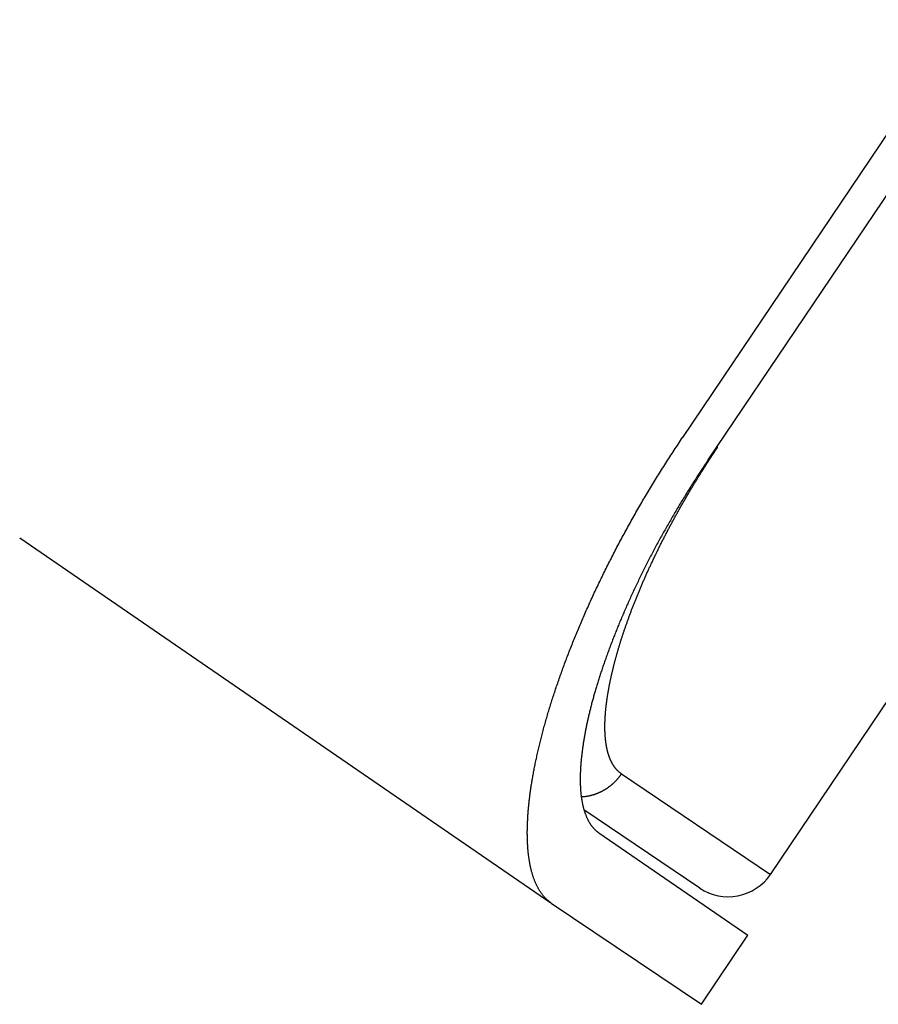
# Model space of a CAD drawing. Extents: x 1045 to 1651, y 1490 to 2391.
# Tile 16 of 39: x 1495 to 1529, y 1490 to 1529. Entities that reach past the tile are written whole.
import ezdxf

# ---------------------------------------------------------------- set-up
doc = ezdxf.new("R2010")
doc.units = 0
doc.layers.add('KF_SONA_5_SIDE_34_', color=7, linetype='CONTINUOUS')

# ---------------------------------------------------------------- blocks, each defined once
blk = doc.blocks.new('*U22')
at = {"layer": 'KF_SONA_5_SIDE_34_'}
for p, q in [((133.35947, -194.80426), (241.7855, -34.05606)), ((134.3545, -195.69324), (242.98249, -34.64562)), ((134.70275, -195.17693), (134.72911, -195.19471)), ((107.31846, -198.74586), (128.17878, -213.08341)), ((136.80461, -211.96718), (141.92749, -204.37219)), ((130.95331, -208.02042), (136.80461, -211.96718)), ((134.02815, -212.50687), (129.48085, -209.43968)), ((130.06069, -210.33539), (135.91897, -214.36168)), ((128.19864, -213.09706), (134.09112, -217.07158)), ((134.09112, -217.07158), (135.91897, -214.36168))]:
    blk.add_line(p, q, dxfattribs=at)
for points in [[(128.199, -213.097, 0), (128.182, -213.086, 0), (128.165, -213.074, 0), (128.149, -213.062, 0), (128.133, -213.05, 0), (128.116, -213.037, 0), (128.1, -213.024, 0), (128.085, -213.011, 0), (128.069, -212.998, 0), (128.053, -212.984, 0), (128.038, -212.971, 0), (128.023, -212.957, 0), (128.007, -212.942, 0), (127.992, -212.928, 0), (127.978, -212.913, 0), (127.963, -212.898, 0), (127.948, -212.882, 0), (127.934, -212.867, 0), (127.92, -212.851, 0), (127.906, -212.835, 0), (127.892, -212.818, 0), (127.878, -212.802, 0), (127.864, -212.785, 0), (127.851, -212.768, 0), (127.837, -212.75, 0), (127.824, -212.733, 0), (127.811, -212.715, 0), (127.798, -212.697, 0), (127.785, -212.678, 0), (127.773, -212.66, 0), (127.76, -212.641, 0), (127.748, -212.622, 0), (127.736, -212.602, 0), (127.724, -212.582, 0), (127.712, -212.563, 0), (127.7, -212.542, 0), (127.688, -212.522, 0), (127.677, -212.501, 0), (127.666, -212.48, 0), (127.654, -212.459, 0), (127.643, -212.438, 0), (127.633, -212.416, 0), (127.622, -212.394, 0), (127.611, -212.372, 0), (127.601, -212.35, 0), (127.591, -212.327, 0), (127.581, -212.304, 0), (127.571, -212.281, 0), (127.561, -212.258, 0), (127.551, -212.234, 0), (127.542, -212.21, 0), (127.533, -212.186, 0), (127.523, -212.162, 0), (127.514, -212.137, 0), (127.505, -212.112, 0), (127.497, -212.087, 0), (127.488, -212.062, 0), (127.48, -212.036, 0), (127.471, -212.01, 0), (127.463, -211.984, 0), (127.455, -211.958, 0), (127.448, -211.931, 0), (127.44, -211.905, 0), (127.432, -211.878, 0), (127.425, -211.85, 0), (127.418, -211.823, 0), (127.411, -211.795, 0), (127.404, -211.767, 0), (127.397, -211.739, 0), (127.391, -211.71, 0), (127.384, -211.682, 0), (127.378, -211.653, 0), (127.372, -211.623, 0), (127.366, -211.594, 0), (127.36, -211.564, 0), (127.354, -211.534, 0), (127.349, -211.504, 0), (127.344, -211.474, 0), (127.338, -211.443, 0), (127.333, -211.413, 0), (127.329, -211.381, 0), (127.324, -211.35, 0), (127.319, -211.319, 0), (127.315, -211.287, 0), (127.311, -211.255, 0), (127.307, -211.223, 0), (127.303, -211.19, 0), (127.299, -211.157, 0), (127.295, -211.124, 0), (127.292, -211.091, 0), (127.289, -211.058, 0), (127.285, -211.024, 0), (127.282, -210.99, 0), (127.28, -210.956, 0), (127.277, -210.922, 0), (127.274, -210.887, 0), (127.272, -210.853, 0), (127.27, -210.818, 0), (127.268, -210.782, 0), (127.266, -210.747, 0), (127.264, -210.711, 0), (127.263, -210.676, 0), (127.261, -210.639, 0), (127.26, -210.603, 0), (127.259, -210.567, 0), (127.258, -210.53, 0), (127.258, -210.493, 0), (127.257, -210.456, 0), (127.257, -210.418, 0), (127.256, -210.381, 0), (127.256, -210.343, 0), (127.256, -210.305, 0), (127.256, -210.267, 0), (127.257, -210.228, 0), (127.257, -210.19, 0), (127.258, -210.151, 0), (127.259, -210.112, 0), (127.26, -210.073, 0), (127.261, -210.033, 0), (127.263, -209.993, 0), (127.264, -209.954, 0), (127.266, -209.914, 0), (127.268, -209.873, 0), (127.27, -209.833, 0), (127.272, -209.792, 0), (127.274, -209.751, 0), (127.277, -209.71, 0), (127.279, -209.669, 0), (127.282, -209.627, 0), (127.285, -209.586, 0), (127.288, -209.544, 0), (127.292, -209.502, 0), (127.295, -209.459, 0), (127.299, -209.417, 0), (127.303, -209.374, 0), (127.307, -209.331, 0), (127.311, -209.288, 0), (127.315, -209.245, 0), (127.319, -209.201, 0), (127.324, -209.158, 0), (127.329, -209.114, 0), (127.334, -209.07, 0), (127.339, -209.026, 0), (127.344, -208.981, 0), (127.35, -208.937, 0), (127.355, -208.892, 0), (127.361, -208.847, 0), (127.367, -208.802, 0), (127.373, -208.756, 0), (127.379, -208.711, 0), (127.386, -208.665, 0), (127.393, -208.619, 0), (127.399, -208.573, 0), (127.406, -208.526, 0), (127.413, -208.48, 0), (127.421, -208.433, 0), (127.428, -208.386, 0), (127.436, -208.339, 0), (127.444, -208.292, 0), (127.452, -208.245, 0), (127.46, -208.197, 0), (127.468, -208.149, 0), (127.476, -208.101, 0), (127.485, -208.053, 0), (127.494, -208.005, 0), (127.503, -207.956, 0), (127.512, -207.907, 0), (127.521, -207.859, 0), (127.531, -207.809, 0), (127.54, -207.76, 0), (127.55, -207.711, 0), (127.56, -207.661, 0), (127.57, -207.611, 0), (127.581, -207.562, 0), (127.591, -207.511, 0), (127.602, -207.461, 0), (127.613, -207.411, 0), (127.624, -207.36, 0), (127.635, -207.309, 0), (127.646, -207.258, 0), (127.658, -207.207, 0), (127.669, -207.156, 0), (127.681, -207.104, 0), (127.693, -207.053, 0), (127.705, -207.001, 0), (127.718, -206.949, 0), (127.73, -206.897, 0), (127.743, -206.844, 0), (127.756, -206.792, 0), (127.769, -206.739, 0), (127.782, -206.686, 0), (127.795, -206.633, 0), (127.809, -206.58, 0), (127.823, -206.527, 0), (127.836, -206.473, 0), (127.85, -206.42, 0), (127.865, -206.366, 0), (127.879, -206.312, 0), (127.894, -206.258, 0), (127.908, -206.204, 0), (127.923, -206.15, 0), (127.938, -206.095, 0), (127.954, -206.041, 0), (127.969, -205.986, 0), (127.984, -205.931, 0), (128, -205.876, 0), (128.016, -205.821, 0), (128.032, -205.766, 0), (128.048, -205.71, 0), (128.065, -205.655, 0), (128.081, -205.599, 0), (128.098, -205.543, 0), (128.115, -205.487, 0), (128.132, -205.431, 0), (128.149, -205.375, 0), (128.167, -205.319, 0), (128.184, -205.262, 0), (128.202, -205.206, 0), (128.22, -205.149, 0), (128.238, -205.092, 0), (128.256, -205.035, 0), (128.275, -204.978, 0), (128.293, -204.921, 0), (128.312, -204.864, 0), (128.331, -204.807, 0), (128.35, -204.749, 0), (128.369, -204.691, 0), (128.388, -204.634, 0), (128.408, -204.576, 0), (128.428, -204.518, 0), (128.448, -204.459, 0), (128.468, -204.401, 0), (128.488, -204.343, 0), (128.508, -204.284, 0), (128.529, -204.226, 0), (128.55, -204.167, 0), (128.571, -204.108, 0), (128.592, -204.049, 0), (128.613, -203.99, 0), (128.634, -203.931, 0), (128.656, -203.872, 0), (128.678, -203.813, 0), (128.699, -203.753, 0), (128.722, -203.694, 0), (128.744, -203.634, 0), (128.766, -203.574, 0), (128.789, -203.514, 0), (128.811, -203.454, 0), (128.834, -203.394, 0), (128.857, -203.334, 0), (128.881, -203.274, 0), (128.904, -203.213, 0), (128.928, -203.153, 0), (128.951, -203.092, 0), (128.975, -203.031, 0), (128.999, -202.971, 0), (129.024, -202.91, 0), (129.048, -202.849, 0), (129.073, -202.788, 0), (129.097, -202.727, 0), (129.122, -202.665, 0), (129.147, -202.604, 0), (129.173, -202.543, 0), (129.198, -202.481, 0), (129.224, -202.419, 0), (129.249, -202.358, 0), (129.275, -202.296, 0), (129.301, -202.234, 0), (129.327, -202.172, 0), (129.354, -202.11, 0), (129.38, -202.048, 0), (129.407, -201.986, 0), (129.434, -201.923, 0), (129.461, -201.861, 0), (129.488, -201.798, 0), (129.516, -201.736, 0), (129.543, -201.673, 0), (129.571, -201.611, 0), (129.599, -201.548, 0), (129.627, -201.485, 0), (129.655, -201.422, 0), (129.684, -201.359, 0), (129.712, -201.296, 0), (129.741, -201.233, 0), (129.77, -201.169, 0), (129.799, -201.106, 0), (129.828, -201.043, 0), (129.858, -200.979, 0), (129.887, -200.916, 0), (129.917, -200.852, 0), (129.947, -200.788, 0), (129.977, -200.725, 0), (130.007, -200.661, 0), (130.037, -200.597, 0), (130.068, -200.533, 0), (130.099, -200.47, 0), (130.129, -200.406, 0), (130.16, -200.342, 0), (130.191, -200.278, 0), (130.223, -200.213, 0), (130.254, -200.149, 0), (130.286, -200.085, 0), (130.318, -200.021, 0), (130.35, -199.957, 0), (130.382, -199.892, 0), (130.414, -199.828, 0), (130.446, -199.764, 0), (130.479, -199.699, 0), (130.511, -199.635, 0), (130.544, -199.571, 0), (130.577, -199.506, 0), (130.61, -199.442, 0), (130.644, -199.377, 0), (130.677, -199.312, 0), (130.711, -199.248, 0), (130.744, -199.183, 0), (130.778, -199.119, 0), (130.812, -199.054, 0), (130.847, -198.989, 0), (130.881, -198.924, 0), (130.915, -198.86, 0), (130.95, -198.795, 0), (130.985, -198.73, 0), (131.02, -198.665, 0), (131.055, -198.601, 0), (131.09, -198.536, 0), (131.125, -198.471, 0), (131.161, -198.406, 0), (131.197, -198.341, 0), (131.232, -198.276, 0), (131.268, -198.211, 0), (131.304, -198.147, 0), (131.341, -198.082, 0), (131.377, -198.017, 0), (131.414, -197.952, 0), (131.45, -197.887, 0), (131.487, -197.822, 0), (131.524, -197.757, 0), (131.561, -197.692, 0), (131.598, -197.628, 0), (131.636, -197.563, 0), (131.673, -197.498, 0), (131.711, -197.433, 0), (131.749, -197.368, 0), (131.786, -197.303, 0), (131.824, -197.239, 0), (131.863, -197.174, 0), (131.901, -197.109, 0), (131.939, -197.045, 0), (131.978, -196.98, 0), (132.016, -196.915, 0), (132.055, -196.851, 0), (132.094, -196.786, 0), (132.133, -196.721, 0), (132.172, -196.657, 0), (132.212, -196.592, 0), (132.251, -196.528, 0), (132.291, -196.464, 0), (132.33, -196.399, 0), (132.37, -196.335, 0), (132.41, -196.271, 0), (132.45, -196.206, 0), (132.49, -196.142, 0), (132.53, -196.078, 0), (132.571, -196.014, 0), (132.611, -195.95, 0), (132.652, -195.885, 0), (132.692, -195.821, 0), (132.733, -195.757, 0), (132.774, -195.694, 0), (132.815, -195.63, 0), (132.857, -195.566, 0), (132.898, -195.502, 0), (132.939, -195.438, 0), (132.981, -195.375, 0), (133.022, -195.311, 0), (133.064, -195.248, 0), (133.106, -195.184, 0), (133.148, -195.121, 0), (133.19, -195.057, 0), (133.232, -194.994, 0), (133.275, -194.931, 0), (133.317, -194.867, 0), (133.359, -194.804, 0)], [(130.953, -208.02, 0), (130.944, -208.014, 0), (130.936, -208.008, 0), (130.927, -208.002, 0), (130.918, -207.996, 0), (130.91, -207.989, 0), (130.901, -207.983, 0), (130.892, -207.976, 0), (130.884, -207.969, 0), (130.876, -207.962, 0), (130.867, -207.955, 0), (130.859, -207.948, 0), (130.851, -207.941, 0), (130.842, -207.934, 0), (130.834, -207.926, 0), (130.826, -207.919, 0), (130.818, -207.911, 0), (130.81, -207.903, 0), (130.802, -207.896, 0), (130.795, -207.888, 0), (130.787, -207.88, 0), (130.779, -207.872, 0), (130.771, -207.863, 0), (130.764, -207.855, 0), (130.756, -207.847, 0), (130.749, -207.838, 0), (130.741, -207.83, 0), (130.734, -207.821, 0), (130.727, -207.812, 0), (130.719, -207.803, 0), (130.712, -207.794, 0), (130.705, -207.785, 0), (130.698, -207.776, 0), (130.691, -207.766, 0), (130.684, -207.757, 0), (130.677, -207.748, 0), (130.67, -207.738, 0), (130.664, -207.728, 0), (130.657, -207.718, 0), (130.65, -207.708, 0), (130.644, -207.698, 0), (130.637, -207.688, 0), (130.631, -207.678, 0), (130.624, -207.668, 0), (130.618, -207.657, 0), (130.612, -207.647, 0), (130.605, -207.636, 0), (130.599, -207.626, 0), (130.593, -207.615, 0), (130.587, -207.604, 0), (130.581, -207.593, 0), (130.575, -207.582, 0), (130.569, -207.571, 0), (130.563, -207.559, 0), (130.558, -207.548, 0), (130.552, -207.536, 0), (130.546, -207.525, 0), (130.541, -207.513, 0), (130.535, -207.501, 0), (130.53, -207.489, 0), (130.525, -207.477, 0), (130.519, -207.465, 0), (130.514, -207.453, 0), (130.509, -207.441, 0), (130.504, -207.429, 0), (130.499, -207.416, 0), (130.494, -207.404, 0), (130.489, -207.391, 0), (130.484, -207.378, 0), (130.479, -207.365, 0), (130.474, -207.352, 0), (130.47, -207.339, 0), (130.465, -207.326, 0), (130.461, -207.313, 0), (130.456, -207.3, 0), (130.452, -207.286, 0), (130.447, -207.273, 0), (130.443, -207.259, 0), (130.439, -207.245, 0), (130.435, -207.232, 0), (130.431, -207.218, 0), (130.427, -207.204, 0), (130.423, -207.19, 0), (130.419, -207.176, 0), (130.415, -207.161, 0), (130.411, -207.147, 0), (130.407, -207.133, 0), (130.404, -207.118, 0), (130.4, -207.103, 0), (130.397, -207.089, 0), (130.393, -207.074, 0), (130.39, -207.059, 0), (130.387, -207.044, 0), (130.383, -207.029, 0), (130.38, -207.014, 0), (130.377, -206.998, 0), (130.374, -206.983, 0), (130.371, -206.967, 0), (130.368, -206.952, 0), (130.365, -206.936, 0), (130.362, -206.921, 0), (130.36, -206.905, 0), (130.357, -206.889, 0), (130.354, -206.873, 0), (130.352, -206.857, 0), (130.349, -206.841, 0), (130.347, -206.824, 0), (130.345, -206.808, 0), (130.342, -206.792, 0), (130.34, -206.775, 0), (130.338, -206.758, 0), (130.336, -206.742, 0), (130.334, -206.725, 0), (130.332, -206.708, 0), (130.33, -206.691, 0), (130.328, -206.674, 0), (130.326, -206.657, 0), (130.325, -206.64, 0), (130.323, -206.622, 0), (130.321, -206.605, 0), (130.32, -206.588, 0), (130.318, -206.57, 0), (130.317, -206.552, 0), (130.316, -206.535, 0), (130.315, -206.517, 0), (130.313, -206.499, 0), (130.312, -206.481, 0), (130.311, -206.463, 0), (130.31, -206.445, 0), (130.309, -206.426, 0), (130.308, -206.408, 0), (130.308, -206.39, 0), (130.307, -206.371, 0), (130.306, -206.352, 0), (130.306, -206.334, 0), (130.305, -206.315, 0), (130.305, -206.296, 0), (130.304, -206.277, 0), (130.304, -206.258, 0), (130.304, -206.239, 0), (130.304, -206.22, 0), (130.303, -206.2, 0), (130.303, -206.181, 0), (130.303, -206.162, 0), (130.303, -206.142, 0), (130.304, -206.122, 0), (130.304, -206.103, 0), (130.304, -206.083, 0), (130.304, -206.063, 0), (130.305, -206.043, 0), (130.305, -206.023, 0), (130.306, -206.003, 0), (130.306, -205.982, 0), (130.307, -205.962, 0), (130.308, -205.942, 0), (130.309, -205.921, 0), (130.309, -205.901, 0), (130.31, -205.88, 0), (130.311, -205.859, 0), (130.312, -205.838, 0), (130.314, -205.818, 0), (130.315, -205.797, 0), (130.316, -205.776, 0), (130.317, -205.754, 0), (130.319, -205.733, 0), (130.32, -205.712, 0), (130.322, -205.69, 0), (130.323, -205.669, 0), (130.325, -205.647, 0), (130.327, -205.626, 0), (130.329, -205.604, 0), (130.33, -205.582, 0), (130.332, -205.56, 0), (130.334, -205.538, 0), (130.336, -205.516, 0), (130.339, -205.494, 0), (130.341, -205.472, 0), (130.343, -205.449, 0), (130.345, -205.427, 0), (130.348, -205.405, 0), (130.35, -205.382, 0), (130.353, -205.359, 0), (130.355, -205.337, 0), (130.358, -205.314, 0), (130.361, -205.291, 0), (130.364, -205.268, 0), (130.367, -205.245, 0), (130.37, -205.222, 0), (130.373, -205.199, 0), (130.376, -205.175, 0), (130.379, -205.152, 0), (130.382, -205.128, 0), (130.385, -205.105, 0), (130.389, -205.081, 0), (130.392, -205.058, 0), (130.396, -205.034, 0), (130.399, -205.01, 0), (130.403, -204.986, 0), (130.406, -204.962, 0), (130.41, -204.938, 0), (130.414, -204.914, 0), (130.418, -204.89, 0), (130.422, -204.865, 0), (130.426, -204.841, 0), (130.43, -204.816, 0), (130.434, -204.792, 0), (130.438, -204.767, 0), (130.443, -204.743, 0), (130.447, -204.718, 0), (130.452, -204.693, 0), (130.456, -204.668, 0), (130.461, -204.643, 0), (130.465, -204.618, 0), (130.47, -204.593, 0), (130.475, -204.568, 0), (130.48, -204.543, 0), (130.485, -204.517, 0), (130.49, -204.492, 0), (130.495, -204.467, 0), (130.5, -204.441, 0), (130.505, -204.416, 0), (130.51, -204.39, 0), (130.516, -204.364, 0), (130.521, -204.339, 0), (130.526, -204.313, 0), (130.532, -204.287, 0), (130.538, -204.261, 0), (130.543, -204.235, 0), (130.549, -204.209, 0), (130.555, -204.182, 0), (130.561, -204.156, 0), (130.567, -204.13, 0), (130.573, -204.104, 0), (130.579, -204.077, 0), (130.585, -204.051, 0), (130.591, -204.024, 0), (130.597, -203.998, 0), (130.604, -203.971, 0), (130.61, -203.944, 0), (130.616, -203.917, 0), (130.623, -203.891, 0), (130.63, -203.864, 0), (130.636, -203.837, 0), (130.643, -203.81, 0), (130.65, -203.783, 0), (130.657, -203.755, 0), (130.664, -203.728, 0), (130.671, -203.701, 0), (130.678, -203.674, 0), (130.685, -203.646, 0), (130.692, -203.619, 0), (130.699, -203.591, 0), (130.707, -203.564, 0), (130.714, -203.536, 0), (130.721, -203.509, 0), (130.729, -203.481, 0), (130.737, -203.453, 0), (130.744, -203.425, 0), (130.752, -203.397, 0), (130.76, -203.369, 0), (130.768, -203.341, 0), (130.776, -203.313, 0), (130.784, -203.285, 0), (130.792, -203.257, 0), (130.8, -203.229, 0), (130.808, -203.201, 0), (130.816, -203.172, 0), (130.825, -203.144, 0), (130.833, -203.115, 0), (130.841, -203.087, 0), (130.85, -203.058, 0), (130.859, -203.03, 0), (130.867, -203.001, 0), (130.876, -202.972, 0), (130.885, -202.943, 0), (130.894, -202.914, 0), (130.903, -202.885, 0), (130.912, -202.856, 0), (130.921, -202.827, 0), (130.93, -202.798, 0), (130.939, -202.769, 0), (130.948, -202.74, 0), (130.958, -202.71, 0), (130.967, -202.681, 0), (130.977, -202.652, 0), (130.986, -202.622, 0), (130.996, -202.593, 0), (131.006, -202.563, 0), (131.015, -202.533, 0), (131.025, -202.503, 0), (131.035, -202.474, 0), (131.045, -202.444, 0), (131.055, -202.414, 0), (131.065, -202.384, 0), (131.076, -202.354, 0), (131.086, -202.324, 0), (131.096, -202.293, 0), (131.107, -202.263, 0), (131.117, -202.233, 0), (131.128, -202.203, 0), (131.138, -202.172, 0), (131.149, -202.142, 0), (131.16, -202.111, 0), (131.171, -202.081, 0), (131.181, -202.05, 0), (131.192, -202.02, 0), (131.203, -201.989, 0), (131.214, -201.958, 0), (131.226, -201.927, 0), (131.237, -201.896, 0), (131.248, -201.866, 0), (131.26, -201.835, 0), (131.271, -201.804, 0), (131.282, -201.773, 0), (131.294, -201.741, 0), (131.306, -201.71, 0), (131.317, -201.679, 0), (131.329, -201.648, 0), (131.341, -201.617, 0), (131.353, -201.585, 0), (131.365, -201.554, 0), (131.377, -201.523, 0), (131.389, -201.491, 0), (131.401, -201.46, 0), (131.413, -201.428, 0), (131.426, -201.396, 0), (131.438, -201.365, 0), (131.451, -201.333, 0), (131.463, -201.301, 0), (131.476, -201.27, 0), (131.488, -201.238, 0), (131.501, -201.206, 0), (131.514, -201.174, 0), (131.527, -201.142, 0), (131.539, -201.11, 0), (131.552, -201.078, 0), (131.565, -201.046, 0), (131.579, -201.014, 0), (131.592, -200.982, 0), (131.605, -200.95, 0), (131.618, -200.918, 0), (131.632, -200.886, 0), (131.645, -200.853, 0), (131.658, -200.821, 0), (131.672, -200.789, 0), (131.686, -200.757, 0), (131.699, -200.724, 0), (131.713, -200.692, 0), (131.727, -200.659, 0), (131.741, -200.627, 0), (131.754, -200.595, 0), (131.768, -200.562, 0), (131.782, -200.53, 0), (131.797, -200.497, 0), (131.811, -200.464, 0), (131.825, -200.432, 0), (131.839, -200.399, 0), (131.853, -200.367, 0), (131.868, -200.334, 0), (131.882, -200.301, 0), (131.897, -200.268, 0), (131.911, -200.236, 0), (131.926, -200.203, 0), (131.941, -200.17, 0), (131.956, -200.137, 0), (131.97, -200.104, 0), (131.985, -200.071, 0), (132, -200.039, 0), (132.015, -200.006, 0), (132.03, -199.973, 0), (132.045, -199.94, 0), (132.061, -199.907, 0), (132.076, -199.874, 0), (132.091, -199.841, 0), (132.107, -199.807, 0), (132.122, -199.774, 0), (132.137, -199.741, 0), (132.153, -199.708, 0), (132.169, -199.675, 0), (132.184, -199.642, 0), (132.2, -199.609, 0), (132.216, -199.575, 0), (132.232, -199.542, 0), (132.248, -199.509, 0), (132.264, -199.475, 0), (132.28, -199.442, 0), (132.296, -199.409, 0), (132.312, -199.375, 0), (132.328, -199.342, 0), (132.344, -199.309, 0), (132.361, -199.275, 0), (132.377, -199.242, 0), (132.393, -199.208, 0), (132.41, -199.175, 0), (132.426, -199.141, 0), (132.443, -199.108, 0), (132.46, -199.074, 0), (132.477, -199.041, 0), (132.493, -199.007, 0), (132.51, -198.974, 0), (132.527, -198.94, 0), (132.544, -198.907, 0), (132.561, -198.873, 0), (132.578, -198.839, 0), (132.595, -198.806, 0), (132.613, -198.772, 0), (132.63, -198.738, 0), (132.647, -198.705, 0), (132.664, -198.671, 0), (132.682, -198.637, 0), (132.699, -198.603, 0), (132.717, -198.57, 0), (132.735, -198.536, 0), (132.752, -198.502, 0), (132.77, -198.468, 0), (132.788, -198.434, 0), (132.806, -198.401, 0), (132.823, -198.367, 0), (132.841, -198.333, 0), (132.859, -198.299, 0), (132.877, -198.265, 0), (132.896, -198.231, 0), (132.914, -198.197, 0), (132.932, -198.164, 0), (132.95, -198.13, 0), (132.969, -198.096, 0), (132.987, -198.062, 0), (133.005, -198.028, 0), (133.024, -197.994, 0), (133.043, -197.96, 0), (133.061, -197.926, 0), (133.08, -197.892, 0), (133.099, -197.858, 0), (133.117, -197.824, 0), (133.136, -197.79, 0), (133.155, -197.756, 0), (133.174, -197.722, 0), (133.193, -197.688, 0), (133.212, -197.654, 0), (133.231, -197.62, 0), (133.25, -197.586, 0), (133.269, -197.552, 0), (133.289, -197.518, 0), (133.308, -197.484, 0), (133.327, -197.45, 0), (133.347, -197.416, 0), (133.366, -197.382, 0), (133.386, -197.348, 0), (133.405, -197.315, 0), (133.425, -197.281, 0), (133.445, -197.247, 0), (133.464, -197.213, 0), (133.484, -197.179, 0), (133.504, -197.145, 0), (133.524, -197.111, 0), (133.544, -197.077, 0), (133.564, -197.043, 0), (133.584, -197.009, 0), (133.604, -196.975, 0), (133.624, -196.941, 0), (133.644, -196.907, 0), (133.664, -196.873, 0), (133.684, -196.839, 0), (133.704, -196.805, 0), (133.725, -196.771, 0), (133.745, -196.738, 0), (133.766, -196.704, 0), (133.786, -196.67, 0), (133.807, -196.636, 0), (133.827, -196.602, 0), (133.848, -196.568, 0), (133.868, -196.535, 0), (133.889, -196.501, 0), (133.91, -196.467, 0), (133.931, -196.433, 0), (133.951, -196.399, 0), (133.972, -196.366, 0), (133.993, -196.332, 0), (134.014, -196.298, 0), (134.035, -196.264, 0), (134.056, -196.231, 0), (134.077, -196.197, 0), (134.098, -196.163, 0), (134.12, -196.13, 0), (134.141, -196.096, 0), (134.162, -196.062, 0), (134.183, -196.029, 0), (134.205, -195.995, 0), (134.226, -195.961, 0), (134.248, -195.928, 0), (134.269, -195.894, 0), (134.291, -195.861, 0), (134.312, -195.827, 0), (134.334, -195.794, 0), (134.355, -195.76, 0), (134.377, -195.727, 0), (134.399, -195.693, 0), (134.421, -195.66, 0), (134.442, -195.627, 0), (134.464, -195.593, 0), (134.486, -195.56, 0), (134.508, -195.527, 0), (134.53, -195.493, 0), (134.552, -195.46, 0), (134.574, -195.427, 0), (134.596, -195.394, 0), (134.618, -195.36, 0), (134.64, -195.327, 0), (134.662, -195.294, 0), (134.685, -195.261, 0), (134.707, -195.228, 0), (134.729, -195.195, 0)], [(134.354, -195.693, 0), (134.322, -195.742, 0), (134.289, -195.79, 0), (134.257, -195.839, 0), (134.224, -195.888, 0), (134.192, -195.937, 0), (134.159, -195.986, 0), (134.127, -196.035, 0), (134.094, -196.084, 0), (134.062, -196.133, 0), (134.03, -196.183, 0), (133.997, -196.232, 0), (133.965, -196.282, 0), (133.933, -196.332, 0), (133.901, -196.382, 0), (133.868, -196.431, 0), (133.836, -196.481, 0), (133.804, -196.531, 0), (133.772, -196.582, 0), (133.74, -196.632, 0), (133.709, -196.682, 0), (133.677, -196.733, 0), (133.645, -196.783, 0), (133.613, -196.834, 0), (133.582, -196.884, 0), (133.55, -196.935, 0), (133.519, -196.986, 0), (133.487, -197.037, 0), (133.456, -197.088, 0), (133.424, -197.139, 0), (133.393, -197.19, 0), (133.362, -197.241, 0), (133.331, -197.292, 0), (133.3, -197.343, 0), (133.269, -197.395, 0), (133.238, -197.446, 0), (133.207, -197.497, 0), (133.176, -197.549, 0), (133.145, -197.6, 0), (133.115, -197.652, 0), (133.084, -197.704, 0), (133.054, -197.755, 0), (133.023, -197.807, 0), (132.993, -197.859, 0), (132.963, -197.911, 0), (132.933, -197.962, 0), (132.903, -198.014, 0), (132.873, -198.066, 0), (132.843, -198.118, 0), (132.813, -198.17, 0), (132.783, -198.222, 0), (132.754, -198.274, 0), (132.724, -198.326, 0), (132.695, -198.378, 0), (132.665, -198.431, 0), (132.636, -198.483, 0), (132.607, -198.535, 0), (132.578, -198.587, 0), (132.549, -198.639, 0), (132.52, -198.691, 0), (132.491, -198.744, 0), (132.463, -198.796, 0), (132.434, -198.848, 0), (132.406, -198.901, 0), (132.377, -198.953, 0), (132.349, -199.005, 0), (132.321, -199.057, 0), (132.293, -199.11, 0), (132.265, -199.162, 0), (132.237, -199.214, 0), (132.209, -199.267, 0), (132.182, -199.319, 0), (132.154, -199.371, 0), (132.127, -199.424, 0), (132.1, -199.476, 0), (132.073, -199.528, 0), (132.045, -199.58, 0), (132.019, -199.633, 0), (131.992, -199.685, 0), (131.965, -199.737, 0), (131.938, -199.789, 0), (131.912, -199.841, 0), (131.886, -199.893, 0), (131.859, -199.946, 0), (131.833, -199.998, 0), (131.807, -200.05, 0), (131.781, -200.102, 0), (131.756, -200.154, 0), (131.73, -200.206, 0), (131.704, -200.258, 0), (131.679, -200.309, 0), (131.654, -200.361, 0), (131.629, -200.413, 0), (131.604, -200.465, 0), (131.579, -200.517, 0), (131.554, -200.568, 0), (131.53, -200.62, 0), (131.505, -200.671, 0), (131.481, -200.723, 0), (131.457, -200.774, 0), (131.432, -200.826, 0), (131.409, -200.877, 0), (131.385, -200.929, 0), (131.361, -200.98, 0), (131.338, -201.031, 0), (131.314, -201.082, 0), (131.291, -201.133, 0), (131.268, -201.184, 0), (131.245, -201.235, 0), (131.222, -201.286, 0), (131.199, -201.337, 0), (131.177, -201.388, 0), (131.154, -201.438, 0), (131.132, -201.489, 0), (131.11, -201.539, 0), (131.088, -201.59, 0), (131.066, -201.64, 0), (131.044, -201.691, 0), (131.022, -201.741, 0), (131.001, -201.791, 0), (130.979, -201.841, 0), (130.958, -201.891, 0), (130.937, -201.941, 0), (130.916, -201.991, 0), (130.895, -202.041, 0), (130.875, -202.09, 0), (130.854, -202.14, 0), (130.834, -202.189, 0), (130.814, -202.239, 0), (130.793, -202.288, 0), (130.774, -202.337, 0), (130.754, -202.386, 0), (130.734, -202.435, 0), (130.714, -202.484, 0), (130.695, -202.533, 0), (130.676, -202.581, 0), (130.657, -202.63, 0), (130.638, -202.678, 0), (130.619, -202.727, 0), (130.6, -202.775, 0), (130.582, -202.823, 0), (130.563, -202.871, 0), (130.545, -202.919, 0), (130.527, -202.967, 0), (130.509, -203.015, 0), (130.491, -203.062, 0), (130.473, -203.11, 0), (130.456, -203.157, 0), (130.438, -203.204, 0), (130.421, -203.251, 0), (130.404, -203.298, 0), (130.387, -203.345, 0), (130.37, -203.392, 0), (130.353, -203.438, 0), (130.337, -203.485, 0), (130.32, -203.531, 0), (130.304, -203.577, 0), (130.288, -203.623, 0), (130.272, -203.669, 0), (130.256, -203.715, 0), (130.24, -203.76, 0), (130.225, -203.806, 0), (130.209, -203.851, 0), (130.194, -203.897, 0), (130.179, -203.942, 0), (130.164, -203.987, 0), (130.149, -204.031, 0), (130.135, -204.076, 0), (130.12, -204.12, 0), (130.106, -204.165, 0), (130.091, -204.209, 0), (130.077, -204.253, 0), (130.063, -204.297, 0), (130.05, -204.34, 0), (130.036, -204.384, 0), (130.022, -204.427, 0), (130.009, -204.471, 0), (129.996, -204.514, 0), (129.983, -204.556, 0), (129.97, -204.599, 0), (129.957, -204.642, 0), (129.945, -204.684, 0), (129.932, -204.726, 0), (129.92, -204.768, 0), (129.908, -204.81, 0), (129.896, -204.852, 0), (129.884, -204.893, 0), (129.872, -204.935, 0), (129.861, -204.976, 0), (129.849, -205.017, 0), (129.838, -205.058, 0), (129.827, -205.099, 0), (129.816, -205.14, 0), (129.805, -205.181, 0), (129.794, -205.222, 0), (129.783, -205.263, 0), (129.772, -205.303, 0), (129.762, -205.344, 0), (129.752, -205.384, 0), (129.741, -205.425, 0), (129.731, -205.465, 0), (129.721, -205.505, 0), (129.711, -205.546, 0), (129.701, -205.586, 0), (129.692, -205.626, 0), (129.682, -205.666, 0), (129.673, -205.705, 0), (129.664, -205.745, 0), (129.654, -205.785, 0), (129.645, -205.825, 0), (129.636, -205.864, 0), (129.628, -205.903, 0), (129.619, -205.943, 0), (129.61, -205.982, 0), (129.602, -206.021, 0), (129.594, -206.06, 0), (129.586, -206.099, 0), (129.577, -206.138, 0), (129.57, -206.177, 0), (129.562, -206.215, 0), (129.554, -206.254, 0), (129.547, -206.292, 0), (129.539, -206.331, 0), (129.532, -206.369, 0), (129.525, -206.407, 0), (129.518, -206.445, 0), (129.511, -206.483, 0), (129.504, -206.52, 0), (129.497, -206.558, 0), (129.491, -206.596, 0), (129.484, -206.633, 0), (129.478, -206.67, 0), (129.472, -206.708, 0), (129.466, -206.745, 0), (129.46, -206.782, 0), (129.454, -206.818, 0), (129.449, -206.855, 0), (129.443, -206.892, 0), (129.438, -206.928, 0), (129.432, -206.964, 0), (129.427, -207, 0), (129.422, -207.036, 0), (129.417, -207.072, 0), (129.413, -207.108, 0), (129.408, -207.144, 0), (129.404, -207.179, 0), (129.399, -207.215, 0), (129.395, -207.25, 0), (129.391, -207.285, 0), (129.387, -207.32, 0), (129.383, -207.355, 0), (129.38, -207.389, 0), (129.376, -207.424, 0), (129.373, -207.458, 0), (129.37, -207.492, 0), (129.366, -207.526, 0), (129.364, -207.56, 0), (129.361, -207.594, 0), (129.358, -207.628, 0), (129.355, -207.661, 0), (129.353, -207.694, 0), (129.351, -207.727, 0), (129.348, -207.76, 0), (129.346, -207.793, 0), (129.345, -207.826, 0), (129.343, -207.858, 0), (129.341, -207.891, 0), (129.34, -207.923, 0), (129.338, -207.955, 0), (129.337, -207.987, 0), (129.336, -208.018, 0), (129.335, -208.05, 0), (129.334, -208.081, 0), (129.334, -208.112, 0), (129.333, -208.143, 0), (129.333, -208.174, 0), (129.333, -208.204, 0), (129.333, -208.235, 0), (129.333, -208.265, 0), (129.333, -208.295, 0), (129.333, -208.325, 0), (129.334, -208.354, 0), (129.334, -208.384, 0), (129.335, -208.413, 0), (129.336, -208.442, 0), (129.337, -208.471, 0), (129.338, -208.5, 0), (129.34, -208.529, 0), (129.341, -208.557, 0), (129.343, -208.585, 0), (129.345, -208.613, 0), (129.347, -208.641, 0), (129.349, -208.668, 0), (129.351, -208.696, 0), (129.353, -208.723, 0), (129.356, -208.75, 0), (129.358, -208.777, 0), (129.361, -208.803, 0), (129.364, -208.83, 0), (129.367, -208.856, 0), (129.37, -208.882, 0), (129.373, -208.908, 0), (129.377, -208.933, 0), (129.38, -208.959, 0), (129.384, -208.984, 0), (129.388, -209.009, 0), (129.392, -209.034, 0), (129.396, -209.058, 0), (129.4, -209.083, 0), (129.404, -209.107, 0), (129.409, -209.131, 0), (129.414, -209.155, 0), (129.418, -209.179, 0), (129.423, -209.202, 0), (129.428, -209.225, 0), (129.433, -209.248, 0), (129.439, -209.271, 0), (129.444, -209.294, 0), (129.45, -209.316, 0), (129.455, -209.338, 0), (129.461, -209.36, 0), (129.467, -209.382, 0), (129.473, -209.404, 0), (129.479, -209.425, 0), (129.485, -209.447, 0), (129.492, -209.468, 0), (129.498, -209.489, 0), (129.505, -209.509, 0), (129.512, -209.53, 0), (129.519, -209.55, 0), (129.526, -209.57, 0), (129.533, -209.59, 0), (129.54, -209.609, 0), (129.548, -209.629, 0), (129.555, -209.648, 0), (129.563, -209.667, 0), (129.57, -209.686, 0), (129.578, -209.704, 0), (129.586, -209.723, 0), (129.594, -209.741, 0), (129.603, -209.759, 0), (129.611, -209.777, 0), (129.619, -209.794, 0), (129.628, -209.812, 0), (129.637, -209.829, 0), (129.646, -209.846, 0), (129.654, -209.863, 0), (129.663, -209.879, 0), (129.673, -209.895, 0), (129.682, -209.912, 0), (129.691, -209.928, 0), (129.701, -209.943, 0), (129.71, -209.959, 0), (129.72, -209.974, 0), (129.73, -209.989, 0), (129.74, -210.004, 0), (129.75, -210.019, 0), (129.76, -210.033, 0), (129.77, -210.047, 0), (129.781, -210.062, 0), (129.791, -210.075, 0), (129.802, -210.089, 0), (129.812, -210.102, 0), (129.823, -210.116, 0), (129.834, -210.129, 0), (129.845, -210.141, 0), (129.856, -210.154, 0), (129.867, -210.166, 0), (129.879, -210.179, 0), (129.89, -210.191, 0), (129.902, -210.202, 0), (129.913, -210.214, 0), (129.925, -210.225, 0), (129.937, -210.236, 0), (129.949, -210.247, 0), (129.961, -210.258, 0), (129.973, -210.268, 0), (129.985, -210.278, 0), (129.998, -210.288, 0), (130.01, -210.298, 0), (130.022, -210.308, 0), (130.035, -210.317, 0), (130.048, -210.326, 0), (130.061, -210.335, 0)], [(129.374, -208.918, 0), (129.389, -208.918, 0), (129.403, -208.917, 0), (129.417, -208.916, 0), (129.432, -208.915, 0), (129.446, -208.914, 0), (129.461, -208.912, 0), (129.475, -208.911, 0), (129.49, -208.91, 0), (129.504, -208.908, 0), (129.519, -208.906, 0), (129.533, -208.905, 0), (129.548, -208.903, 0), (129.562, -208.901, 0), (129.576, -208.899, 0), (129.591, -208.896, 0), (129.605, -208.894, 0), (129.619, -208.892, 0), (129.634, -208.889, 0), (129.648, -208.886, 0), (129.662, -208.884, 0), (129.677, -208.881, 0), (129.691, -208.878, 0), (129.705, -208.875, 0), (129.72, -208.872, 0), (129.734, -208.868, 0), (129.748, -208.865, 0), (129.762, -208.861, 0), (129.776, -208.858, 0), (129.79, -208.854, 0), (129.805, -208.85, 0), (129.819, -208.846, 0), (129.833, -208.842, 0), (129.847, -208.838, 0), (129.861, -208.834, 0), (129.875, -208.83, 0), (129.889, -208.825, 0), (129.903, -208.821, 0), (129.916, -208.816, 0), (129.93, -208.811, 0), (129.944, -208.806, 0), (129.958, -208.801, 0), (129.972, -208.796, 0), (129.985, -208.791, 0), (129.999, -208.786, 0), (130.013, -208.781, 0), (130.026, -208.775, 0), (130.04, -208.769, 0), (130.053, -208.764, 0), (130.067, -208.758, 0), (130.08, -208.752, 0), (130.094, -208.746, 0), (130.107, -208.74, 0), (130.121, -208.734, 0), (130.134, -208.728, 0), (130.147, -208.721, 0), (130.16, -208.715, 0), (130.174, -208.708, 0), (130.187, -208.702, 0), (130.2, -208.695, 0), (130.213, -208.688, 0), (130.226, -208.681, 0), (130.239, -208.674, 0), (130.252, -208.667, 0), (130.264, -208.66, 0), (130.277, -208.652, 0), (130.29, -208.645, 0), (130.303, -208.637, 0), (130.315, -208.63, 0), (130.328, -208.622, 0), (130.34, -208.614, 0), (130.353, -208.606, 0), (130.365, -208.598, 0), (130.378, -208.59, 0), (130.39, -208.582, 0), (130.402, -208.574, 0), (130.414, -208.566, 0), (130.427, -208.557, 0), (130.439, -208.549, 0), (130.451, -208.54, 0), (130.463, -208.531, 0), (130.474, -208.522, 0), (130.486, -208.514, 0), (130.498, -208.505, 0), (130.51, -208.496, 0), (130.521, -208.486, 0), (130.533, -208.477, 0), (130.545, -208.468, 0), (130.556, -208.459, 0), (130.567, -208.449, 0), (130.579, -208.439, 0), (130.59, -208.43, 0), (130.601, -208.42, 0), (130.612, -208.41, 0), (130.623, -208.4, 0), (130.634, -208.39, 0), (130.645, -208.38, 0), (130.656, -208.37, 0), (130.667, -208.36, 0), (130.677, -208.35, 0), (130.688, -208.339, 0), (130.699, -208.329, 0), (130.709, -208.319, 0), (130.719, -208.308, 0), (130.73, -208.297, 0), (130.74, -208.287, 0), (130.75, -208.276, 0), (130.76, -208.265, 0), (130.77, -208.254, 0), (130.78, -208.243, 0), (130.79, -208.232, 0), (130.8, -208.221, 0), (130.809, -208.209, 0), (130.819, -208.198, 0), (130.829, -208.187, 0), (130.838, -208.175, 0), (130.847, -208.164, 0), (130.857, -208.152, 0), (130.866, -208.14, 0), (130.875, -208.129, 0), (130.884, -208.117, 0), (130.893, -208.105, 0), (130.902, -208.093, 0), (130.911, -208.081, 0), (130.919, -208.069, 0), (130.928, -208.057, 0), (130.937, -208.045, 0), (130.945, -208.033, 0), (130.953, -208.02, 0)]]:
    blk.add_polyline3d(points, dxfattribs=at)
blk.add_arc((135.14653, -210.84879), 2, 236, 326, dxfattribs=at)

msp = doc.modelspace()

# ---------------------------------------------------------------- block references
at = {"layer": 'KF_SONA_5_SIDE_34_'}
msp.add_blockref('*U22', (1387.98, 1707.087), dxfattribs=at)

doc.saveas('drawing.dxf')
